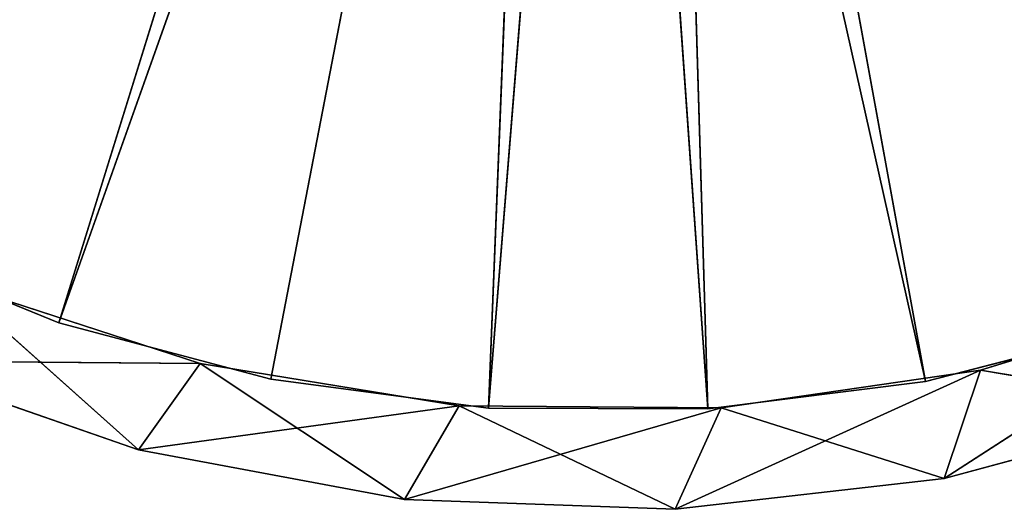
# Model space of a CAD drawing. Extents: x 638.7 to 693.7, y 0 to 55.
# Tile 22 of 256: x 657.3 to 672.3, y 0 to 7.4. Entities that reach past the tile are written whole.
import ezdxf

# ---------------------------------------------------------------- set-up
doc = ezdxf.new("R2010")
doc.units = 0
doc.header["$LTSCALE"] = 25.4
doc.layers.get('0').update_dxf_attribs({"color": 13, "linetype": 'CONTINUOUS'})

# ---------------------------------------------------------------- blocks, each defined once
blk = doc.blocks.new('LASER-750-8433-8431-8432_S')
at = {"color": 250}
for p, q in [((37.8, 63.926, 114.107), (33.692, 63.779, 114.107)), ((33.692, 63.779, 38.107), (37.8, 63.926, 38.107)), ((37.8, 63.926, 114.107), (33.692, 63.779, 114.107)), ((37.8, 63.926, 114.107), (33.692, 63.779, 38.107)), ((37.8, 63.926, 114.107), (33.692, 63.779, 38.107)), ((33.692, 63.779, 38.107), (37.8, 63.926, 38.107)), ((37.8, 63.926, 114.107), (34.519, 62.353, 114.107)), ((37.8, 63.926, 114.107), (34.519, 62.353, 114.107)), ((41.883, 63.458, 114.107), (37.8, 63.926, 114.107)), ((37.8, 63.926, 114.107), (38.499, 62.386, 114.107)), ((37.8, 63.926, 114.107), (38.499, 62.386, 114.107)), ((37.8, 63.926, 38.107), (38.499, 62.386, 38.107)), ((37.8, 63.926, 38.107), (38.499, 62.386, 38.107)), ((37.8, 63.926, 38.107), (42.438, 61.811, 38.107)), ((37.8, 63.926, 38.107), (42.438, 61.811, 38.107)), ((37.8, 63.926, 38.107), (41.883, 63.458, 38.107)), ((37.8, 63.926, 114.107), (37.8, 63.926, 38.107)), ((37.8, 63.926, 114.107), (37.8, 63.926, 38.107)), ((41.883, 63.458, 114.107), (37.8, 63.926, 114.107)), ((41.883, 63.458, 114.107), (37.8, 63.926, 38.107)), ((41.883, 63.458, 114.107), (37.8, 63.926, 38.107)), ((37.8, 63.926, 38.107), (41.883, 63.458, 38.107)), ((33.692, 63.779, 114.107), (29.652, 63.022, 114.107)), ((29.652, 63.022, 38.107), (33.692, 63.779, 38.107)), ((33.692, 63.779, 114.107), (29.652, 63.022, 114.107)), ((33.692, 63.779, 114.107), (29.652, 63.022, 38.107)), ((33.692, 63.779, 114.107), (29.652, 63.022, 38.107)), ((29.652, 63.022, 38.107), (33.692, 63.779, 38.107)), ((33.692, 63.779, 114.107), (30.59, 61.713, 114.107)), ((33.692, 63.779, 114.107), (30.59, 61.713, 114.107)), ((34.519, 62.353, 114.107), (33.692, 63.779, 114.107)), ((34.519, 62.353, 114.107), (33.692, 63.779, 114.107)), ((33.692, 63.779, 38.107), (34.519, 62.353, 38.107)), ((33.692, 63.779, 38.107), (34.519, 62.353, 38.107)), ((33.692, 63.779, 38.107), (38.499, 62.386, 38.107)), ((33.692, 63.779, 38.107), (38.499, 62.386, 38.107)), ((33.692, 63.779, 114.107), (33.692, 63.779, 38.107)), ((33.692, 63.779, 114.107), (33.692, 63.779, 38.107)), ((41.883, 63.458, 114.107), (38.499, 62.386, 114.107)), ((41.883, 63.458, 114.107), (38.499, 62.386, 114.107)), ((45.852, 62.387, 114.107), (41.883, 63.458, 114.107)), ((41.883, 63.458, 114.107), (42.438, 61.811, 114.107)), ((41.883, 63.458, 114.107), (42.438, 61.811, 114.107)), ((41.883, 63.458, 38.107), (42.438, 61.811, 38.107)), ((41.883, 63.458, 38.107), (42.438, 61.811, 38.107)), ((41.883, 63.458, 38.107), (46.243, 60.641, 38.107)), ((41.883, 63.458, 38.107), (46.243, 60.641, 38.107)), ((41.883, 63.458, 38.107), (45.852, 62.387, 38.107)), ((41.883, 63.458, 114.107), (41.883, 63.458, 38.107)), ((41.883, 63.458, 114.107), (41.883, 63.458, 38.107)), ((45.852, 62.387, 114.107), (41.883, 63.458, 114.107)), ((45.852, 62.387, 114.107), (41.883, 63.458, 38.107)), ((45.852, 62.387, 114.107), (41.883, 63.458, 38.107)), ((41.883, 63.458, 38.107), (45.852, 62.387, 38.107)), ((29.652, 63.022, 114.107), (25.771, 61.672, 114.107)), ((25.771, 61.672, 38.107), (29.652, 63.022, 38.107)), ((29.652, 63.022, 114.107), (25.771, 61.672, 114.107)), ((29.652, 63.022, 114.107), (25.771, 61.672, 38.107)), ((29.652, 63.022, 114.107), (25.771, 61.672, 38.107)), ((25.771, 61.672, 38.107), (29.652, 63.022, 38.107)), ((29.652, 63.022, 114.107), (26.805, 60.481, 114.107)), ((29.652, 63.022, 114.107), (26.805, 60.481, 114.107)), ((29.652, 63.022, 114.107), (30.59, 61.713, 114.107)), ((29.652, 63.022, 114.107), (30.59, 61.713, 114.107)), ((29.652, 63.022, 38.107), (30.59, 61.713, 38.107)), ((29.652, 63.022, 38.107), (30.59, 61.713, 38.107)), ((29.652, 63.022, 38.107), (34.519, 62.353, 38.107)), ((29.652, 63.022, 38.107), (34.519, 62.353, 38.107)), ((29.652, 63.022, 114.107), (29.652, 63.022, 38.107)), ((29.652, 63.022, 114.107), (29.652, 63.022, 38.107)), ((30.59, 61.713, 38.107), (34.519, 62.353, 114.107)), ((34.519, 62.353, 114.107), (30.59, 61.713, 114.107)), ((30.59, 61.713, 38.107), (34.519, 62.353, 114.107)), ((30.59, 61.713, 38.107), (34.519, 62.353, 38.107)), ((34.519, 62.353, 114.107), (30.59, 61.713, 114.107)), ((30.59, 61.713, 38.107), (34.519, 62.353, 38.107)), ((31.662, 61.949, 111.307), (34.964, 62.387, 111.307)), ((34.964, 62.387, 112.107), (31.662, 61.949, 112.107)), ((31.662, 61.949, 111.307), (34.964, 62.387, 111.307)), ((31.662, 61.949, 111.307), (34.964, 62.387, 112.107)), ((31.662, 61.949, 111.307), (34.964, 62.387, 112.107)), ((34.964, 62.387, 112.107), (31.662, 61.949, 112.107)), ((34.519, 62.353, 38.107), (38.499, 62.386, 114.107)), ((38.499, 62.386, 114.107), (34.519, 62.353, 114.107)), ((34.519, 62.353, 38.107), (38.499, 62.386, 114.107)), ((34.519, 62.353, 38.107), (38.499, 62.386, 38.107)), ((38.499, 62.386, 114.107), (34.519, 62.353, 114.107)), ((34.519, 62.353, 38.107), (38.499, 62.386, 38.107)), ((34.519, 62.353, 38.107), (34.519, 62.353, 114.107)), ((34.519, 62.353, 38.107), (34.519, 62.353, 114.107)), ((34.964, 62.387, 111.307), (38.296, 62.399, 111.307)), ((38.296, 62.399, 112.107), (34.964, 62.387, 112.107)), ((34.964, 62.387, 111.307), (38.296, 62.399, 111.307)), ((34.964, 62.387, 111.307), (38.296, 62.399, 112.107)), ((34.964, 62.387, 111.307), (38.296, 62.399, 112.107)), ((38.296, 62.399, 112.107), (34.964, 62.387, 112.107)), ((35.856, 40.203, 111.307), (34.964, 62.387, 111.307)), ((34.964, 62.387, 111.307), (36.745, 40.302, 111.307)), ((34.964, 62.387, 111.307), (36.745, 40.302, 111.307)), ((35.856, 40.203, 111.307), (34.964, 62.387, 111.307)), ((36.745, 40.302, 112.107), (34.964, 62.387, 112.107)), ((34.964, 62.387, 112.107), (35.856, 40.203, 112.107)), ((34.964, 62.387, 112.107), (35.856, 40.203, 112.107)), ((36.745, 40.302, 112.107), (34.964, 62.387, 112.107)), ((34.964, 62.387, 111.307), (34.964, 62.387, 112.107)), ((34.964, 62.387, 111.307), (34.964, 62.387, 112.107)), ((38.296, 62.399, 111.307), (36.745, 40.302, 111.307)), ((38.296, 62.399, 111.307), (36.745, 40.302, 111.307)), ((38.296, 62.399, 112.107), (36.745, 40.302, 112.107)), ((38.296, 62.399, 112.107), (36.745, 40.302, 112.107)), ((38.296, 62.399, 111.307), (37.634, 40.192, 111.307)), ((38.296, 62.399, 111.307), (37.634, 40.192, 111.307)), ((38.296, 62.399, 111.307), (41.602, 61.985, 111.307)), ((41.602, 61.985, 112.107), (38.296, 62.399, 112.107)), ((38.296, 62.399, 111.307), (41.602, 61.985, 111.307)), ((38.296, 62.399, 111.307), (41.602, 61.985, 112.107)), ((38.296, 62.399, 111.307), (41.602, 61.985, 112.107)), ((38.296, 62.399, 111.307), (38.296, 62.399, 112.107)), ((41.602, 61.985, 112.107), (38.296, 62.399, 112.107)), ((38.296, 62.399, 111.307), (38.296, 62.399, 112.107)), ((38.499, 62.386, 38.107), (38.499, 62.386, 114.107)), ((38.499, 62.386, 38.107), (38.499, 62.386, 114.107)), ((38.499, 62.386, 38.107), (42.438, 61.811, 114.107)), ((42.438, 61.811, 114.107), (38.499, 62.386, 114.107)), ((38.499, 62.386, 38.107), (42.438, 61.811, 114.107)), ((38.499, 62.386, 38.107), (42.438, 61.811, 38.107)), ((42.438, 61.811, 114.107), (38.499, 62.386, 114.107)), ((38.499, 62.386, 38.107), (42.438, 61.811, 38.107)), ((45.852, 62.387, 114.107), (42.438, 61.811, 114.107)), ((45.852, 62.387, 114.107), (42.438, 61.811, 114.107)), ((28.442, 61.093, 111.307), (31.662, 61.949, 111.307)), ((31.662, 61.949, 112.107), (28.442, 61.093, 112.107)), ((28.442, 61.093, 111.307), (31.662, 61.949, 111.307)), ((28.442, 61.093, 111.307), (31.662, 61.949, 112.107)), ((28.442, 61.093, 111.307), (31.662, 61.949, 112.107)), ((31.662, 61.949, 112.107), (28.442, 61.093, 112.107)), ((31.662, 61.949, 111.307), (35.856, 40.203, 111.307)), ((31.662, 61.949, 111.307), (35.856, 40.203, 111.307)), ((31.662, 61.949, 112.107), (35.856, 40.203, 112.107)), ((31.662, 61.949, 112.107), (35.856, 40.203, 112.107)), ((31.662, 61.949, 111.307), (31.662, 61.949, 112.107)), ((31.662, 61.949, 111.307), (31.662, 61.949, 112.107)), ((41.602, 61.985, 112.107), (36.745, 40.302, 112.107)), ((41.602, 61.985, 112.107), (36.745, 40.302, 112.107)), ((41.602, 61.985, 111.307), (37.634, 40.192, 111.307)), ((41.602, 61.985, 111.307), (37.634, 40.192, 111.307)), ((41.602, 61.985, 112.107), (37.634, 40.192, 112.107)), ((41.602, 61.985, 112.107), (37.634, 40.192, 112.107)), ((41.602, 61.985, 111.307), (44.828, 61.151, 111.307)), ((44.828, 61.151, 112.107), (41.602, 61.985, 112.107)), ((41.602, 61.985, 111.307), (44.828, 61.151, 111.307)), ((41.602, 61.985, 111.307), (44.828, 61.151, 112.107)), ((41.602, 61.985, 111.307), (44.828, 61.151, 112.107)), ((41.602, 61.985, 111.307), (41.602, 61.985, 112.107)), ((44.828, 61.151, 112.107), (41.602, 61.985, 112.107)), ((41.602, 61.985, 111.307), (41.602, 61.985, 112.107)), ((42.438, 61.811, 38.107), (42.438, 61.811, 114.107)), ((42.438, 61.811, 38.107), (42.438, 61.811, 114.107)), ((42.438, 61.811, 38.107), (46.243, 60.641, 114.107)), ((46.243, 60.641, 114.107), (42.438, 61.811, 114.107)), ((42.438, 61.811, 38.107), (46.243, 60.641, 114.107)), ((42.438, 61.811, 38.107), (46.243, 60.641, 38.107)), ((46.243, 60.641, 114.107), (42.438, 61.811, 114.107)), ((42.438, 61.811, 38.107), (46.243, 60.641, 38.107)), ((25.771, 61.672, 38.107), (30.59, 61.713, 38.107)), ((25.771, 61.672, 38.107), (30.59, 61.713, 38.107)), ((26.805, 60.481, 38.107), (30.59, 61.713, 114.107)), ((30.59, 61.713, 114.107), (26.805, 60.481, 114.107)), ((26.805, 60.481, 38.107), (30.59, 61.713, 114.107)), ((26.805, 60.481, 38.107), (30.59, 61.713, 38.107)), ((30.59, 61.713, 114.107), (26.805, 60.481, 114.107)), ((26.805, 60.481, 38.107), (30.59, 61.713, 38.107)), ((30.59, 61.713, 38.107), (30.59, 61.713, 114.107)), ((30.59, 61.713, 38.107), (30.59, 61.713, 114.107)), ((25.358, 59.832, 111.307), (28.442, 61.093, 111.307)), ((28.442, 61.093, 112.107), (25.358, 59.832, 112.107)), ((25.358, 59.832, 111.307), (28.442, 61.093, 111.307)), ((25.358, 59.832, 111.307), (28.442, 61.093, 112.107)), ((25.358, 59.832, 111.307), (28.442, 61.093, 112.107)), ((28.442, 61.093, 112.107), (25.358, 59.832, 112.107)), ((35.013, 39.902, 111.307), (28.442, 61.093, 111.307)), ((28.442, 61.093, 111.307), (35.856, 40.203, 111.307)), ((28.442, 61.093, 111.307), (35.856, 40.203, 111.307)), ((35.013, 39.902, 111.307), (28.442, 61.093, 111.307)), ((35.856, 40.203, 112.107), (28.442, 61.093, 112.107)), ((28.442, 61.093, 112.107), (35.013, 39.902, 112.107)), ((28.442, 61.093, 112.107), (35.013, 39.902, 112.107)), ((35.856, 40.203, 112.107), (28.442, 61.093, 112.107)), ((28.442, 61.093, 111.307), (28.442, 61.093, 112.107)), ((28.442, 61.093, 111.307), (28.442, 61.093, 112.107))]:
    blk.add_line(p, q, dxfattribs=at)
at = {"color": 7}
mesh = blk.add_polyface(dxfattribs=at)
corners = [(37.8, 63.926, 114.107), (33.692, 63.779, 114.107), (34.519, 62.353, 114.107)]
mesh.append_faces([[corners[k] for k in face] for face in [(0, 1, 2)]], dxfattribs={"color": 7})
mesh = blk.add_polyface(dxfattribs=at)
corners = [(38.499, 62.386, 38.107), (33.692, 63.779, 38.107), (37.8, 63.926, 38.107)]
mesh.append_faces([[corners[k] for k in face] for face in [(0, 1, 2)]], dxfattribs={"color": 7})
mesh = blk.add_polyface(dxfattribs=at)
corners = [(37.8, 63.926, 114.107), (33.692, 63.779, 38.107), (33.692, 63.779, 114.107)]
mesh.append_faces([[corners[k] for k in face] for face in [(0, 1, 2)]], dxfattribs={"color": 7})
mesh = blk.add_polyface(dxfattribs=at)
corners = [(37.8, 63.926, 114.107), (37.8, 63.926, 38.107), (33.692, 63.779, 38.107)]
mesh.append_faces([[corners[k] for k in face] for face in [(0, 1, 2)]], dxfattribs={"color": 7})
mesh = blk.add_polyface(dxfattribs=at)
corners = [(38.499, 62.386, 114.107), (37.8, 63.926, 114.107), (34.519, 62.353, 114.107)]
mesh.append_faces([[corners[k] for k in face] for face in [(0, 1, 2)]], dxfattribs={"color": 7})
mesh = blk.add_polyface(dxfattribs=at)
corners = [(41.883, 63.458, 114.107), (37.8, 63.926, 114.107), (38.499, 62.386, 114.107)]
mesh.append_faces([[corners[k] for k in face] for face in [(0, 1, 2)]], dxfattribs={"color": 7})
mesh = blk.add_polyface(dxfattribs=at)
corners = [(42.438, 61.811, 38.107), (38.499, 62.386, 38.107), (37.8, 63.926, 38.107)]
mesh.append_faces([[corners[k] for k in face] for face in [(0, 1, 2)]], dxfattribs={"color": 7})
mesh = blk.add_polyface(dxfattribs=at)
corners = [(42.438, 61.811, 38.107), (37.8, 63.926, 38.107), (41.883, 63.458, 38.107)]
mesh.append_faces([[corners[k] for k in face] for face in [(0, 1, 2)]], dxfattribs={"color": 7})
mesh = blk.add_polyface(dxfattribs=at)
corners = [(41.883, 63.458, 114.107), (37.8, 63.926, 38.107), (37.8, 63.926, 114.107)]
mesh.append_faces([[corners[k] for k in face] for face in [(0, 1, 2)]], dxfattribs={"color": 7})
mesh = blk.add_polyface(dxfattribs=at)
corners = [(41.883, 63.458, 114.107), (41.883, 63.458, 38.107), (37.8, 63.926, 38.107)]
mesh.append_faces([[corners[k] for k in face] for face in [(0, 1, 2)]], dxfattribs={"color": 7})
mesh = blk.add_polyface(dxfattribs=at)
corners = [(33.692, 63.779, 114.107), (29.652, 63.022, 114.107), (30.59, 61.713, 114.107)]
mesh.append_faces([[corners[k] for k in face] for face in [(0, 1, 2)]], dxfattribs={"color": 7})
mesh = blk.add_polyface(dxfattribs=at)
corners = [(34.519, 62.353, 38.107), (29.652, 63.022, 38.107), (33.692, 63.779, 38.107)]
mesh.append_faces([[corners[k] for k in face] for face in [(0, 1, 2)]], dxfattribs={"color": 7})
mesh = blk.add_polyface(dxfattribs=at)
corners = [(33.692, 63.779, 114.107), (29.652, 63.022, 38.107), (29.652, 63.022, 114.107)]
mesh.append_faces([[corners[k] for k in face] for face in [(0, 1, 2)]], dxfattribs={"color": 7})
mesh = blk.add_polyface(dxfattribs=at)
corners = [(33.692, 63.779, 114.107), (33.692, 63.779, 38.107), (29.652, 63.022, 38.107)]
mesh.append_faces([[corners[k] for k in face] for face in [(0, 1, 2)]], dxfattribs={"color": 7})
mesh = blk.add_polyface(dxfattribs=at)
corners = [(34.519, 62.353, 114.107), (33.692, 63.779, 114.107), (30.59, 61.713, 114.107)]
mesh.append_faces([[corners[k] for k in face] for face in [(0, 1, 2)]], dxfattribs={"color": 7})
mesh = blk.add_polyface(dxfattribs=at)
corners = [(38.499, 62.386, 38.107), (34.519, 62.353, 38.107), (33.692, 63.779, 38.107)]
mesh.append_faces([[corners[k] for k in face] for face in [(0, 1, 2)]], dxfattribs={"color": 7})
mesh = blk.add_polyface(dxfattribs=at)
corners = [(42.438, 61.811, 114.107), (41.883, 63.458, 114.107), (38.499, 62.386, 114.107)]
mesh.append_faces([[corners[k] for k in face] for face in [(0, 1, 2)]], dxfattribs={"color": 7})
mesh = blk.add_polyface(dxfattribs=at)
corners = [(45.852, 62.387, 114.107), (41.883, 63.458, 114.107), (42.438, 61.811, 114.107)]
mesh.append_faces([[corners[k] for k in face] for face in [(0, 1, 2)]], dxfattribs={"color": 7})
mesh = blk.add_polyface(dxfattribs=at)
corners = [(46.243, 60.641, 38.107), (42.438, 61.811, 38.107), (41.883, 63.458, 38.107)]
mesh.append_faces([[corners[k] for k in face] for face in [(0, 1, 2)]], dxfattribs={"color": 7})
mesh = blk.add_polyface(dxfattribs=at)
corners = [(46.243, 60.641, 38.107), (41.883, 63.458, 38.107), (45.852, 62.387, 38.107)]
mesh.append_faces([[corners[k] for k in face] for face in [(0, 1, 2)]], dxfattribs={"color": 7})
mesh = blk.add_polyface(dxfattribs=at)
corners = [(45.852, 62.387, 114.107), (41.883, 63.458, 38.107), (41.883, 63.458, 114.107)]
mesh.append_faces([[corners[k] for k in face] for face in [(0, 1, 2)]], dxfattribs={"color": 7})
mesh = blk.add_polyface(dxfattribs=at)
corners = [(45.852, 62.387, 114.107), (45.852, 62.387, 38.107), (41.883, 63.458, 38.107)]
mesh.append_faces([[corners[k] for k in face] for face in [(0, 1, 2)]], dxfattribs={"color": 7})
mesh = blk.add_polyface(dxfattribs=at)
corners = [(29.652, 63.022, 114.107), (25.771, 61.672, 114.107), (26.805, 60.481, 114.107)]
mesh.append_faces([[corners[k] for k in face] for face in [(0, 1, 2)]], dxfattribs={"color": 7})
mesh = blk.add_polyface(dxfattribs=at)
corners = [(30.59, 61.713, 38.107), (25.771, 61.672, 38.107), (29.652, 63.022, 38.107)]
mesh.append_faces([[corners[k] for k in face] for face in [(0, 1, 2)]], dxfattribs={"color": 7})
mesh = blk.add_polyface(dxfattribs=at)
corners = [(29.652, 63.022, 114.107), (25.771, 61.672, 38.107), (25.771, 61.672, 114.107)]
mesh.append_faces([[corners[k] for k in face] for face in [(0, 1, 2)]], dxfattribs={"color": 7})
mesh = blk.add_polyface(dxfattribs=at)
corners = [(29.652, 63.022, 114.107), (29.652, 63.022, 38.107), (25.771, 61.672, 38.107)]
mesh.append_faces([[corners[k] for k in face] for face in [(0, 1, 2)]], dxfattribs={"color": 7})
mesh = blk.add_polyface(dxfattribs=at)
corners = [(30.59, 61.713, 114.107), (29.652, 63.022, 114.107), (26.805, 60.481, 114.107)]
mesh.append_faces([[corners[k] for k in face] for face in [(0, 1, 2)]], dxfattribs={"color": 7})
mesh = blk.add_polyface(dxfattribs=at)
corners = [(34.519, 62.353, 38.107), (30.59, 61.713, 38.107), (29.652, 63.022, 38.107)]
mesh.append_faces([[corners[k] for k in face] for face in [(0, 1, 2)]], dxfattribs={"color": 7})
mesh = blk.add_polyface(dxfattribs=at)
corners = [(30.59, 61.713, 114.107), (30.59, 61.713, 38.107), (34.519, 62.353, 114.107)]
mesh.append_faces([[corners[k] for k in face] for face in [(0, 1, 2)]], dxfattribs={"color": 7})
mesh = blk.add_polyface(dxfattribs=at)
corners = [(34.519, 62.353, 114.107), (30.59, 61.713, 38.107), (34.519, 62.353, 38.107)]
mesh.append_faces([[corners[k] for k in face] for face in [(0, 1, 2)]], dxfattribs={"color": 7})
mesh = blk.add_polyface(dxfattribs=at)
corners = [(35.856, 40.203, 111.307), (31.662, 61.949, 111.307), (34.964, 62.387, 111.307)]
mesh.append_faces([[corners[k] for k in face] for face in [(0, 1, 2)]], dxfattribs={"color": 7})
mesh = blk.add_polyface(dxfattribs=at)
corners = [(35.856, 40.203, 112.107), (34.964, 62.387, 112.107), (31.662, 61.949, 112.107)]
mesh.append_faces([[corners[k] for k in face] for face in [(0, 1, 2)]], dxfattribs={"color": 7})
mesh = blk.add_polyface(dxfattribs=at)
corners = [(34.964, 62.387, 112.107), (34.964, 62.387, 111.307), (31.662, 61.949, 111.307)]
mesh.append_faces([[corners[k] for k in face] for face in [(0, 1, 2)]], dxfattribs={"color": 7})
mesh = blk.add_polyface(dxfattribs=at)
corners = [(34.964, 62.387, 112.107), (31.662, 61.949, 111.307), (31.662, 61.949, 112.107)]
mesh.append_faces([[corners[k] for k in face] for face in [(0, 1, 2)]], dxfattribs={"color": 7})
mesh = blk.add_polyface(dxfattribs=at)
corners = [(34.519, 62.353, 114.107), (34.519, 62.353, 38.107), (38.499, 62.386, 114.107)]
mesh.append_faces([[corners[k] for k in face] for face in [(0, 1, 2)]], dxfattribs={"color": 7})
mesh = blk.add_polyface(dxfattribs=at)
corners = [(38.499, 62.386, 114.107), (34.519, 62.353, 38.107), (38.499, 62.386, 38.107)]
mesh.append_faces([[corners[k] for k in face] for face in [(0, 1, 2)]], dxfattribs={"color": 7})
mesh = blk.add_polyface(dxfattribs=at)
corners = [(38.296, 62.399, 111.307), (36.745, 40.302, 111.307), (34.964, 62.387, 111.307)]
mesh.append_faces([[corners[k] for k in face] for face in [(0, 1, 2)]], dxfattribs={"color": 7})
mesh = blk.add_polyface(dxfattribs=at)
corners = [(38.296, 62.399, 112.107), (34.964, 62.387, 112.107), (36.745, 40.302, 112.107)]
mesh.append_faces([[corners[k] for k in face] for face in [(0, 1, 2)]], dxfattribs={"color": 7})
mesh = blk.add_polyface(dxfattribs=at)
corners = [(38.296, 62.399, 112.107), (38.296, 62.399, 111.307), (34.964, 62.387, 111.307)]
mesh.append_faces([[corners[k] for k in face] for face in [(0, 1, 2)]], dxfattribs={"color": 7})
mesh = blk.add_polyface(dxfattribs=at)
corners = [(38.296, 62.399, 112.107), (34.964, 62.387, 111.307), (34.964, 62.387, 112.107)]
mesh.append_faces([[corners[k] for k in face] for face in [(0, 1, 2)]], dxfattribs={"color": 7})
mesh = blk.add_polyface(dxfattribs=at)
corners = [(36.745, 40.302, 111.307), (35.856, 40.203, 111.307), (34.964, 62.387, 111.307)]
mesh.append_faces([[corners[k] for k in face] for face in [(0, 1, 2)]], dxfattribs={"color": 7})
mesh = blk.add_polyface(dxfattribs=at)
corners = [(36.745, 40.302, 112.107), (34.964, 62.387, 112.107), (35.856, 40.203, 112.107)]
mesh.append_faces([[corners[k] for k in face] for face in [(0, 1, 2)]], dxfattribs={"color": 7})
mesh = blk.add_polyface(dxfattribs=at)
corners = [(38.296, 62.399, 111.307), (37.634, 40.192, 111.307), (36.745, 40.302, 111.307)]
mesh.append_faces([[corners[k] for k in face] for face in [(0, 1, 2)]], dxfattribs={"color": 7})
mesh = blk.add_polyface(dxfattribs=at)
corners = [(41.602, 61.985, 112.107), (38.296, 62.399, 112.107), (36.745, 40.302, 112.107)]
mesh.append_faces([[corners[k] for k in face] for face in [(0, 1, 2)]], dxfattribs={"color": 7})
mesh = blk.add_polyface(dxfattribs=at)
corners = [(41.602, 61.985, 111.307), (37.634, 40.192, 111.307), (38.296, 62.399, 111.307)]
mesh.append_faces([[corners[k] for k in face] for face in [(0, 1, 2)]], dxfattribs={"color": 7})
mesh = blk.add_polyface(dxfattribs=at)
corners = [(41.602, 61.985, 112.107), (41.602, 61.985, 111.307), (38.296, 62.399, 111.307)]
mesh.append_faces([[corners[k] for k in face] for face in [(0, 1, 2)]], dxfattribs={"color": 7})
mesh = blk.add_polyface(dxfattribs=at)
corners = [(41.602, 61.985, 112.107), (38.296, 62.399, 111.307), (38.296, 62.399, 112.107)]
mesh.append_faces([[corners[k] for k in face] for face in [(0, 1, 2)]], dxfattribs={"color": 7})
mesh = blk.add_polyface(dxfattribs=at)
corners = [(38.499, 62.386, 114.107), (38.499, 62.386, 38.107), (42.438, 61.811, 114.107)]
mesh.append_faces([[corners[k] for k in face] for face in [(0, 1, 2)]], dxfattribs={"color": 7})
mesh = blk.add_polyface(dxfattribs=at)
corners = [(42.438, 61.811, 114.107), (38.499, 62.386, 38.107), (42.438, 61.811, 38.107)]
mesh.append_faces([[corners[k] for k in face] for face in [(0, 1, 2)]], dxfattribs={"color": 7})
mesh = blk.add_polyface(dxfattribs=at)
corners = [(46.243, 60.641, 114.107), (45.852, 62.387, 114.107), (42.438, 61.811, 114.107)]
mesh.append_faces([[corners[k] for k in face] for face in [(0, 1, 2)]], dxfattribs={"color": 7})
mesh = blk.add_polyface(dxfattribs=at)
corners = [(35.856, 40.203, 111.307), (28.442, 61.093, 111.307), (31.662, 61.949, 111.307)]
mesh.append_faces([[corners[k] for k in face] for face in [(0, 1, 2)]], dxfattribs={"color": 7})
mesh = blk.add_polyface(dxfattribs=at)
corners = [(35.856, 40.203, 112.107), (31.662, 61.949, 112.107), (28.442, 61.093, 112.107)]
mesh.append_faces([[corners[k] for k in face] for face in [(0, 1, 2)]], dxfattribs={"color": 7})
mesh = blk.add_polyface(dxfattribs=at)
corners = [(31.662, 61.949, 112.107), (31.662, 61.949, 111.307), (28.442, 61.093, 111.307)]
mesh.append_faces([[corners[k] for k in face] for face in [(0, 1, 2)]], dxfattribs={"color": 7})
mesh = blk.add_polyface(dxfattribs=at)
corners = [(31.662, 61.949, 112.107), (28.442, 61.093, 111.307), (28.442, 61.093, 112.107)]
mesh.append_faces([[corners[k] for k in face] for face in [(0, 1, 2)]], dxfattribs={"color": 7})
mesh = blk.add_polyface(dxfattribs=at)
corners = [(41.602, 61.985, 112.107), (36.745, 40.302, 112.107), (37.634, 40.192, 112.107)]
mesh.append_faces([[corners[k] for k in face] for face in [(0, 1, 2)]], dxfattribs={"color": 7})
mesh = blk.add_polyface(dxfattribs=at)
corners = [(44.828, 61.151, 111.307), (37.634, 40.192, 111.307), (41.602, 61.985, 111.307)]
mesh.append_faces([[corners[k] for k in face] for face in [(0, 1, 2)]], dxfattribs={"color": 7})
mesh = blk.add_polyface(dxfattribs=at)
corners = [(44.828, 61.151, 112.107), (41.602, 61.985, 112.107), (37.634, 40.192, 112.107)]
mesh.append_faces([[corners[k] for k in face] for face in [(0, 1, 2)]], dxfattribs={"color": 7})
mesh = blk.add_polyface(dxfattribs=at)
corners = [(44.828, 61.151, 112.107), (44.828, 61.151, 111.307), (41.602, 61.985, 111.307)]
mesh.append_faces([[corners[k] for k in face] for face in [(0, 1, 2)]], dxfattribs={"color": 7})
mesh = blk.add_polyface(dxfattribs=at)
corners = [(44.828, 61.151, 112.107), (41.602, 61.985, 111.307), (41.602, 61.985, 112.107)]
mesh.append_faces([[corners[k] for k in face] for face in [(0, 1, 2)]], dxfattribs={"color": 7})
mesh = blk.add_polyface(dxfattribs=at)
corners = [(42.438, 61.811, 114.107), (42.438, 61.811, 38.107), (46.243, 60.641, 114.107)]
mesh.append_faces([[corners[k] for k in face] for face in [(0, 1, 2)]], dxfattribs={"color": 7})
mesh = blk.add_polyface(dxfattribs=at)
corners = [(46.243, 60.641, 114.107), (42.438, 61.811, 38.107), (46.243, 60.641, 38.107)]
mesh.append_faces([[corners[k] for k in face] for face in [(0, 1, 2)]], dxfattribs={"color": 7})
mesh = blk.add_polyface(dxfattribs=at)
corners = [(30.59, 61.713, 38.107), (26.805, 60.481, 38.107), (25.771, 61.672, 38.107)]
mesh.append_faces([[corners[k] for k in face] for face in [(0, 1, 2)]], dxfattribs={"color": 7})
mesh = blk.add_polyface(dxfattribs=at)
corners = [(26.805, 60.481, 114.107), (26.805, 60.481, 38.107), (30.59, 61.713, 114.107)]
mesh.append_faces([[corners[k] for k in face] for face in [(0, 1, 2)]], dxfattribs={"color": 7})
mesh = blk.add_polyface(dxfattribs=at)
corners = [(30.59, 61.713, 114.107), (26.805, 60.481, 38.107), (30.59, 61.713, 38.107)]
mesh.append_faces([[corners[k] for k in face] for face in [(0, 1, 2)]], dxfattribs={"color": 7})
mesh = blk.add_polyface(dxfattribs=at)
corners = [(44.828, 61.151, 111.307), (38.473, 39.881, 111.307), (37.634, 40.192, 111.307)]
mesh.append_faces([[corners[k] for k in face] for face in [(0, 1, 2)]], dxfattribs={"color": 7})
mesh = blk.add_polyface(dxfattribs=at)
corners = [(44.828, 61.151, 112.107), (37.634, 40.192, 112.107), (38.473, 39.881, 112.107)]
mesh.append_faces([[corners[k] for k in face] for face in [(0, 1, 2)]], dxfattribs={"color": 7})
mesh = blk.add_polyface(dxfattribs=at)
corners = [(47.92, 59.912, 111.307), (38.473, 39.881, 111.307), (44.828, 61.151, 111.307)]
mesh.append_faces([[corners[k] for k in face] for face in [(0, 1, 2)]], dxfattribs={"color": 7})
mesh = blk.add_polyface(dxfattribs=at)
corners = [(47.92, 59.912, 112.107), (44.828, 61.151, 112.107), (38.473, 39.881, 112.107)]
mesh.append_faces([[corners[k] for k in face] for face in [(0, 1, 2)]], dxfattribs={"color": 7})
mesh = blk.add_polyface(dxfattribs=at)
corners = [(35.013, 39.902, 111.307), (25.358, 59.832, 111.307), (28.442, 61.093, 111.307)]
mesh.append_faces([[corners[k] for k in face] for face in [(0, 1, 2)]], dxfattribs={"color": 7})
mesh = blk.add_polyface(dxfattribs=at)
corners = [(35.013, 39.902, 112.107), (28.442, 61.093, 112.107), (25.358, 59.832, 112.107)]
mesh.append_faces([[corners[k] for k in face] for face in [(0, 1, 2)]], dxfattribs={"color": 7})
mesh = blk.add_polyface(dxfattribs=at)
corners = [(28.442, 61.093, 112.107), (28.442, 61.093, 111.307), (25.358, 59.832, 111.307)]
mesh.append_faces([[corners[k] for k in face] for face in [(0, 1, 2)]], dxfattribs={"color": 7})
mesh = blk.add_polyface(dxfattribs=at)
corners = [(28.442, 61.093, 112.107), (25.358, 59.832, 111.307), (25.358, 59.832, 112.107)]
mesh.append_faces([[corners[k] for k in face] for face in [(0, 1, 2)]], dxfattribs={"color": 7})
mesh = blk.add_polyface(dxfattribs=at)
corners = [(35.856, 40.203, 111.307), (35.013, 39.902, 111.307), (28.442, 61.093, 111.307)]
mesh.append_faces([[corners[k] for k in face] for face in [(0, 1, 2)]], dxfattribs={"color": 7})
mesh = blk.add_polyface(dxfattribs=at)
corners = [(35.856, 40.203, 112.107), (28.442, 61.093, 112.107), (35.013, 39.902, 112.107)]
mesh.append_faces([[corners[k] for k in face] for face in [(0, 1, 2)]], dxfattribs={"color": 7})
mesh = blk.add_polyface(dxfattribs=at)
corners = [(35.013, 39.902, 111.307), (22.461, 58.187, 111.307), (25.358, 59.832, 111.307)]
mesh.append_faces([[corners[k] for k in face] for face in [(0, 1, 2)]], dxfattribs={"color": 7})
mesh = blk.add_polyface(dxfattribs=at)
corners = [(35.013, 39.902, 112.107), (25.358, 59.832, 112.107), (22.461, 58.187, 112.107)]
mesh.append_faces([[corners[k] for k in face] for face in [(0, 1, 2)]], dxfattribs={"color": 7})
mesh = blk.add_polyface(dxfattribs=at)
corners = [(50.829, 58.287, 111.307), (38.473, 39.881, 111.307), (47.92, 59.912, 111.307)]
mesh.append_faces([[corners[k] for k in face] for face in [(0, 1, 2)]], dxfattribs={"color": 7})
mesh = blk.add_polyface(dxfattribs=at)
corners = [(50.829, 58.287, 112.107), (47.92, 59.912, 112.107), (38.473, 39.881, 112.107)]
mesh.append_faces([[corners[k] for k in face] for face in [(0, 1, 2)]], dxfattribs={"color": 7})
mesh = blk.add_polyface(dxfattribs=at)
corners = [(34.262, 39.415, 111.307), (19.798, 56.184, 111.307), (22.461, 58.187, 111.307)]
mesh.append_faces([[corners[k] for k in face] for face in [(0, 1, 2)]], dxfattribs={"color": 7})
mesh = blk.add_polyface(dxfattribs=at)
corners = [(34.262, 39.415, 112.107), (22.461, 58.187, 112.107), (19.798, 56.184, 112.107)]
mesh.append_faces([[corners[k] for k in face] for face in [(0, 1, 2)]], dxfattribs={"color": 7})
mesh = blk.add_polyface(dxfattribs=at)
corners = [(35.013, 39.902, 111.307), (34.262, 39.415, 111.307), (22.461, 58.187, 111.307)]
mesh.append_faces([[corners[k] for k in face] for face in [(0, 1, 2)]], dxfattribs={"color": 7})
mesh = blk.add_polyface(dxfattribs=at)
corners = [(35.013, 39.902, 112.107), (22.461, 58.187, 112.107), (34.262, 39.415, 112.107)]
mesh.append_faces([[corners[k] for k in face] for face in [(0, 1, 2)]], dxfattribs={"color": 7})
mesh = blk.add_polyface(dxfattribs=at)
corners = [(50.829, 58.287, 111.307), (39.218, 39.385, 111.307), (38.473, 39.881, 111.307)]
mesh.append_faces([[corners[k] for k in face] for face in [(0, 1, 2)]], dxfattribs={"color": 7})
mesh = blk.add_polyface(dxfattribs=at)
corners = [(50.829, 58.287, 112.107), (38.473, 39.881, 112.107), (39.218, 39.385, 112.107)]
mesh.append_faces([[corners[k] for k in face] for face in [(0, 1, 2)]], dxfattribs={"color": 7})
mesh = blk.add_polyface(dxfattribs=at)
corners = [(53.506, 56.304, 111.307), (39.218, 39.385, 111.307), (50.829, 58.287, 111.307)]
mesh.append_faces([[corners[k] for k in face] for face in [(0, 1, 2)]], dxfattribs={"color": 7})
mesh = blk.add_polyface(dxfattribs=at)
corners = [(53.506, 56.304, 112.107), (50.829, 58.287, 112.107), (39.218, 39.385, 112.107)]
mesh.append_faces([[corners[k] for k in face] for face in [(0, 1, 2)]], dxfattribs={"color": 7})

msp = doc.modelspace()

# ---------------------------------------------------------------- block references
at = {"color": 0, "extrusion": (0, 8.88178e-16, -1), "rotation": 180}
msp.add_blockref('LASER-750-8433-8431-8432_S', (-629.461, 63.926, -3253.688), dxfattribs=at)

doc.saveas('drawing.dxf')
